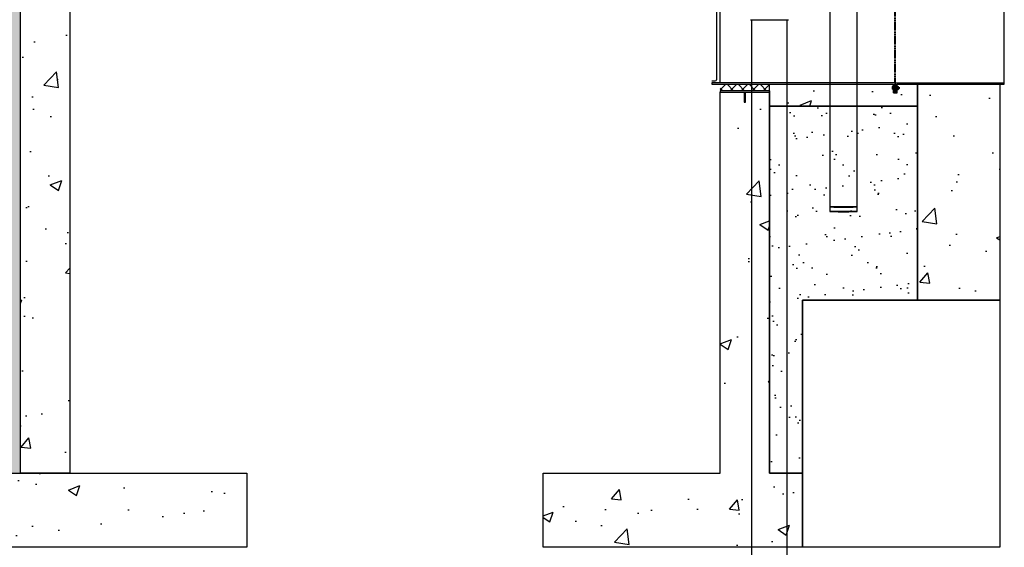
# Model space of a CAD drawing. Header units: inches. Extents: x -337 to 21291, y 405 to 2143.
# Tile 5 of 33: x 11 to 250, y 833 to 961. Entities that reach past the tile are written whole.
import ezdxf

# ---------------------------------------------------------------- set-up
doc = ezdxf.new("R2010")
doc.units = ezdxf.units.IN
doc.header["$MEASUREMENT"] = 0
doc.linetypes.add('IMPORT-DASHED _3_', pattern=[0.070312, 0.046875, -0.023438])
for name, color, linetype in [('A-DETL', 90, 'Continuous'), ('A-DETL-THIN', 151, 'Continuous'), ('P-PIPE', 3, 'Continuous')]:
    doc.layers.add(name, color=color, linetype=linetype)
doc.layers.add('A-FLOR-PATT', color=9, linetype='Continuous', true_color=0x808080)
doc.layers.add('A-WALL-PATT', color=9, linetype='Continuous', true_color=0x808080)

# ---------------------------------------------------------------- blocks, each defined once
blk = doc.blocks.new('Mechanical_Box_H_rvt-1-00_SP_Foundation Drainage Plan-TO FDN_DOC')
at = {"layer": 'P-PIPE', "lineweight": -3}
for p, q in [((207.76, 998.33), (207.76, 914.66)), ((214.39, 914.66), (214.39, 998.21))]:
    blk.add_line(p, q, dxfattribs=at)
at = {"layer": 'P-PIPE'}
for p, q in [((188.72, 961.24), (188.72, 713.98)), ((197.34, 713.98), (197.34, 961.24))]:
    blk.add_line(p, q, dxfattribs=at)
at = {"layer": 'P-PIPE', "lineweight": -3}
for centre, major_axis, ratio, start_param, end_param in [((193.1, 961.26), (-4.63, 0), 0.010372, 0, 1.566436), ((193.1, 961.26), (-4.63, 0), 0.010372, 1.570027, 3.140824), ((211.08, 915.78), (3.31, 0), 0.010416, 1.570796, 3.141593), ((211.08, 915.78), (3.31, 0), 0.010416, 3.141593, 4.712389), ((211.08, 914.66), (3.31, 0), 0.010416, 1.570796, 3.141593), ((211.08, 914.66), (3.31, 0), 0.010416, 1.570796, 3.141593), ((211.08, 914.66), (3.31, 0), 0.010416, 3.141593, 4.712389), ((211.08, 914.66), (3.31, 0), 0.010416, 3.141593, 4.712389), ((211.08, 915.78), (3.31, 0), 0.010416, 0, 1.570796), ((211.08, 915.78), (3.31, 0), 0.010416, 4.712389, 6.283185), ((211.08, 914.66), (3.31, 0), 0.010416, 0, 1.570796), ((211.08, 914.66), (3.31, 0), 0.010416, 0, 1.570796), ((211.08, 914.66), (3.31, 0), 0.010416, 4.712389, 6.283185), ((211.08, 914.66), (3.31, 0), 0.010416, 4.712389, 6.283185)]:
    blk.add_ellipse(centre, major_axis=major_axis, ratio=ratio, start_param=start_param, end_param=end_param, dxfattribs=at)

msp = doc.modelspace()

# ---------------------------------------------------------------- hatches: boundary and pattern name
at = {"layer": 'A-FLOR-PATT', "lineweight": -3}
h = msp.add_hatch(dxfattribs=at)
h.set_pattern_fill('FP_3', color=8, style=0, pattern_type=2)
h.set_pattern_definition([(45, (-1543.159, 614.5794), (-1.3357247, 1.3357247), []), (135, (-1543.159, 614.5794), (-1.3357247, -1.3357247), [])])
h.paths.add_polyline_path([(187.4124, 945.6766), (181.0776, 945.6766), (181.0776, 944.1089), (193.0776, 944.1089), (193.0776, 945.6766), (188.5433, 945.6766)])
h = msp.add_hatch(color=8, dxfattribs=at)
h.paths.add_polyline_path([(223.7086, 943.5809), (223.7086, 944.614), (223.5503, 944.614), (223.5503, 943.5809)])
h.paths.add_polyline_path([(223.5503, 944.9357), (223.7086, 944.9357), (223.7086, 946.0524), (223.5503, 946.0524), (223.5503, 945.6537)])
at = {"layer": 'A-WALL-PATT', "lineweight": -3, "transparency": 33554559}
h = msp.add_hatch(dxfattribs=at)
h.set_pattern_fill('AR-SAND', color=8, scale=4, style=0)
h.paths.add_polyline_path([(205.0774, 1121.2059), (-12.9226, 1121.2059), (-12.9226, 875.2059), (-184.7564, 875.2059), (-184.7564, 851.2059), (11.0774, 851.2059), (11.0774, 1097.2059), (193.0774, 1097.2059), (193.0774, 1047.7274), (201.0774, 1047.7274), (229.0774, 1047.7274), (229.0774, 1145.1577), (205.0774, 1145.1577)])
h = msp.add_hatch(dxfattribs=at)
h.set_pattern_fill('AR-CONC', color=8, scale=4, style=0)
h.paths.add_polyline_path([(181.0774, 1044.3413), (181.0774, 1085.2059), (23.0774, 1085.2059), (23.0774, 851.2059), (11.0774, 851.2059), (11.0774, 1097.2059), (193.0774, 1097.2059), (193.0774, 1044.3413)])
h = msp.add_hatch(dxfattribs=at)
h.set_pattern_fill('AR-CONC', color=8, scale=4, style=0)
h.paths.add_polyline_path([(193.0776, 940.3774), (193.0776, 945.6774), (223.1736, 945.6774), (223.1736, 943.5724), (224.0853, 943.5724), (224.0853, 945.6774), (229.0776, 945.6774), (229.0776, 940.3774)])
h = msp.add_hatch(dxfattribs=at)
h.set_pattern_fill('AR-CONC', color=8, scale=4, style=0)
h.paths.add_polyline_path([(229.0776, 893.2059), (229.0776, 945.6774), (249.0776, 945.6774), (249.0776, 893.2059)])
h = msp.add_hatch(dxfattribs=at)
h.set_pattern_fill('AR-CONC', color=8, scale=4, style=0)
h.paths.add_polyline_path([(181.0774, 943.7635), (193.0774, 943.7635), (193.0774, 851.2059), (201.0774, 851.2059), (201.0774, 833.2127), (138.0774, 833.2127), (138.0774, 851.2059), (181.0774, 851.2059)])
h = msp.add_hatch(dxfattribs=at)
h.set_pattern_fill('AR-SAND', color=8, scale=5, style=0)
h.paths.add_polyline_path([(193.0776, 940.3774), (229.0774, 940.3774), (229.0774, 893.2059), (201.0774, 893.2059), (201.0774, 851.2059), (193.0774, 851.2059)])
h = msp.add_hatch(dxfattribs=at)
h.set_pattern_fill('AR-CONC', color=8, scale=4, style=0)
h.paths.add_polyline_path([(66.0774, 833.206), (66.0774, 851.206), (-285.9226, 851.2059), (-285.9226, 833.206), (66.0774, 833.2059)])

# ---------------------------------------------------------------- linework, layer by layer
at = {"layer": 'A-DETL', "lineweight": -3}
for p, q in [((180.1619, 969.371), (180.1619, 946.7338)), ((181.0776, 946.0524), (181.0776, 970.0524)), ((250.128, 946.0524), (250.128, 970.0524)), ((223.5503, 946.0524), (179.0776, 946.0524)), ((179.0776, 946.0524), (179.0776, 945.6774)), ((179.0776, 945.6774), (223.1736, 945.6774)), ((179.0883, 946.4838), (179.9119, 946.4838)), ((223.1096, 945.1109), (222.8812, 945.1109)), ((223.1736, 945.2699), (223.1096, 945.2699)), ((223.1096, 945.2699), (223.1096, 944.2661)), ((223.1736, 943.5724), (223.1736, 945.6774)), ((223.5503, 946.0524), (223.5503, 943.5724)), ((223.7086, 946.0524), (223.7086, 943.5724)), ((223.7086, 946.0524), (250.128, 946.0524)), ((224.0853, 943.5724), (224.0853, 945.6774)), ((224.0853, 945.6774), (250.1326, 945.6774)), ((224.1493, 945.2699), (224.0853, 945.2699)), ((224.1493, 944.2661), (224.1493, 945.2699)), ((224.1493, 945.0973), (224.3812, 945.0973)), ((250.1326, 945.6774), (250.128, 946.0524)), ((193.0776, 944.1089), (181.0776, 944.1089)), ((181.0776, 944.1089), (181.0776, 943.7635)), ((181.0776, 943.7635), (186.8893, 943.7635)), ((186.8893, 943.7635), (186.8893, 941.3558)), ((187.266, 941.3558), (187.266, 943.7635)), ((187.266, 943.7635), (193.0776, 943.7635)), ((193.0776, 944.1089), (193.0776, 943.7635)), ((222.847, 945.0246), (222.847, 944.525)), ((222.8812, 944.9382), (223.1096, 944.9382)), ((222.8812, 944.6113), (223.1096, 944.6113)), ((223.1096, 944.4387), (222.8812, 944.4387)), ((223.1096, 944.2661), (223.1736, 944.2661)), ((223.5503, 943.5724), (223.1736, 943.5724)), ((223.5503, 944.9357), (223.7086, 944.9357)), ((223.7086, 944.614), (223.5503, 944.614)), ((223.5503, 943.5809), (223.7086, 943.5809)), ((223.7086, 943.5724), (224.0853, 943.5724)), ((224.0853, 944.2661), (224.1493, 944.2661)), ((224.3812, 944.9246), (224.1493, 944.9246)), ((224.3812, 944.5977), (224.1493, 944.5977)), ((224.1493, 944.425), (224.3812, 944.425)), ((224.4154, 944.5114), (224.4154, 945.0109)), ((224.4154, 944.8949), (224.4325, 944.9247)), ((224.4325, 944.6273), (224.4154, 944.5976)), ((224.4325, 944.9247), (224.4477, 944.8973)), ((224.4463, 944.5976), (224.4325, 944.6273)), ((224.4635, 944.6273), (224.4463, 944.5976)), ((224.4477, 944.8973), (224.4635, 944.9247)), ((224.4635, 944.9247), (224.4787, 944.8973)), ((224.4773, 944.5976), (224.4635, 944.6273)), ((224.4944, 944.6273), (224.4773, 944.5976)), ((224.4787, 944.8973), (224.4944, 944.9247)), ((224.4944, 944.9247), (224.5096, 944.8973)), ((224.5082, 944.5976), (224.4944, 944.6273)), ((224.5253, 944.6273), (224.5082, 944.5976)), ((224.5096, 944.8973), (224.5253, 944.9247)), ((224.5253, 944.9247), (224.5405, 944.8973)), ((224.5392, 944.5976), (224.5253, 944.6273)), ((224.5938, 944.6351), (224.5392, 944.5976)), ((224.5405, 944.8973), (224.5563, 944.9247)), ((224.5563, 944.9247), (224.5938, 944.8872)), ((224.5938, 944.8872), (224.5938, 944.6351)), ((186.8893, 941.3558), (187.266, 941.3558))]:
    msp.add_line(p, q, dxfattribs=at)
at = {"layer": 'A-DETL', "linetype": 'IMPORT-DASHED _3_', "lineweight": -3}
for p, q in [((223.5503, 946.0524), (223.5503, 970.0524)), ((223.7086, 946.0524), (223.7086, 970.0524))]:
    msp.add_line(p, q, dxfattribs=at)
at = {"layer": 'A-DETL', "lineweight": -3}
for centre, radius, start, end in [((179.9119, 946.7338), 0.25, 270, 0), ((222.973, 945.0246), 0.126, 136.750182, 223.249818), ((224.2894, 945.0109), 0.126, 316.750182, 43.249818), ((223.2543, 944.7748), 0.4073, 156.34317, 203.65683), ((222.973, 944.525), 0.126, 136.750182, 223.249818), ((224.0081, 944.7612), 0.4073, 336.34317, 23.65683), ((224.2894, 944.5114), 0.126, 316.750182, 43.249818)]:
    msp.add_arc(centre, radius, start, end, dxfattribs=at)
at = {"layer": 'A-DETL-THIN', "lineweight": -3}
for p, q in [((224.4325, 944.9247), (224.4154, 944.5976)), ((224.4635, 944.9247), (224.4463, 944.5976)), ((224.4944, 944.9247), (224.4773, 944.5976)), ((224.5253, 944.9247), (224.5082, 944.5976)), ((224.5563, 944.9247), (224.5392, 944.5976))]:
    msp.add_line(p, q, dxfattribs=at)
at = {"layer": 'A-WALL-PATT', "lineweight": -3}
for points in [[(205.0774, 1121.2059), (-12.9226, 1121.2059), (-12.9226, 875.2059), (-184.7564, 875.2059), (-184.7564, 851.2059), (11.0774, 851.2059), (11.0774, 1097.2059), (193.0774, 1097.2059), (193.0774, 1047.7274), (201.0774, 1047.7274), (201.0774, 1047.7274), (229.0774, 1047.7274), (229.0774, 1145.1577), (205.0774, 1145.1577)], [(181.0774, 1044.3413), (181.0774, 1085.2059), (23.0774, 1085.2059), (23.0774, 851.2059), (11.0774, 851.2059), (11.0774, 1097.2059), (193.0774, 1097.2059), (193.0774, 1044.3413)], [(193.0776, 940.3774), (193.0776, 945.6774), (223.1736, 945.6774), (223.1736, 943.5724), (224.0853, 943.5724), (224.0853, 945.6774), (229.0776, 945.6774), (229.0776, 940.3774)], [(229.0776, 893.2059), (229.0776, 945.6774), (249.0776, 945.6774), (249.0776, 893.2059)], [(181.0774, 943.7635), (193.0774, 943.7635), (193.0774, 851.2059), (201.0774, 851.2059), (201.0774, 833.2127), (138.0774, 833.2127), (138.0774, 851.2059), (181.0774, 851.2059)], [(193.0776, 940.3774), (229.0774, 940.3774), (229.0774, 893.2059), (201.0774, 893.2059), (201.0774, 851.2059), (193.0774, 851.2059)], [(201.0774, 833.2127), (201.0774, 893.2059), (249.0774, 893.2059), (249.0774, 833.2127)], [(-285.9226, 851.2059), (66.0774, 851.2059), (66.0774, 833.2059), (-285.9226, 833.2059)]]:
    msp.add_lwpolyline(points, close=True, dxfattribs=at)

# ---------------------------------------------------------------- block references
at = {"layer": 'P-PIPE', "lineweight": -3}
msp.add_blockref('Mechanical_Box_H_rvt-1-00_SP_Foundation Drainage Plan-TO FDN_DOC', (0.0002, 0.0965), dxfattribs=at)

doc.saveas('drawing.dxf')
